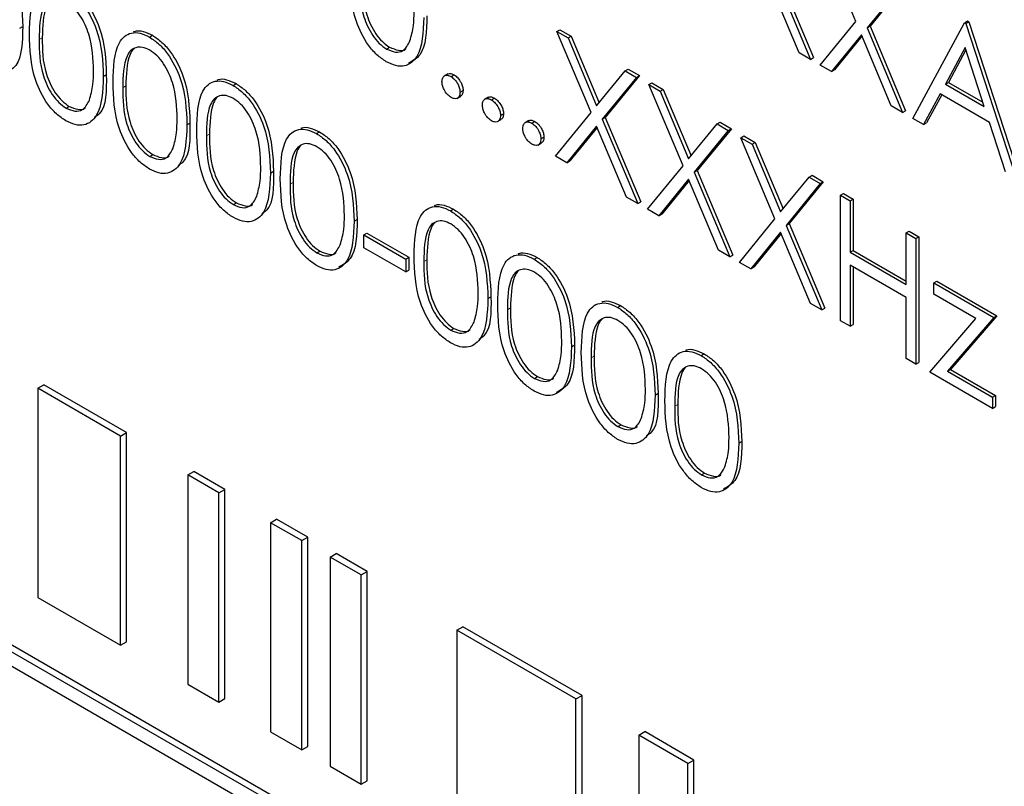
# Paper-space layout 'Blatt2' of a CAD drawing. Header units: millimetres. Extents: x 5 to 418, y 2 to 292.
# Tile 23 of 77: x 137.13 to 139.44, y 153.1 to 154.9. Entities that reach past the tile are written whole.
import ezdxf

# ---------------------------------------------------------------- set-up
doc = ezdxf.new("R2010")
doc.units = ezdxf.units.MM

psp = doc.layouts.new('Blatt2')

# ---------------------------------------------------------------- linework, layer by layer
at = {"color": 7, "linetype": 'Continuous', "lineweight": 25}
for p, q in [((139.092, 154.8935), (139.0121, 155.0836)), ((138.9029, 155.0026), (138.986, 154.8047)), ((138.91, 155.0067), (138.9931, 154.8088)), ((138.9596, 154.82), (138.8897, 154.9864)), ((139.1981, 154.9762), (139.1183, 154.8783)), ((139.2052, 154.9803), (139.1254, 154.8823)), ((137.1339, 154.8776), (137.141, 154.8817)), ((139.0088, 154.7915), (139.092, 154.8935)), ((139.1183, 154.8783), (139.1254, 154.8823)), ((139.1254, 154.8823), (139.2085, 154.6845)), ((139.2259, 154.6663), (139.3466, 154.8905)), ((139.3466, 154.8905), (139.3537, 154.8946)), ((139.3466, 154.8905), (139.3499, 154.8886)), ((139.3499, 154.8886), (139.357, 154.8927)), ((139.3499, 154.8886), (139.4674, 154.5268)), ((139.3537, 154.8946), (139.357, 154.8927)), ((139.357, 154.8927), (139.4744, 154.5309)), ((137.4377, 154.8569), (137.4448, 154.861)), ((138.392, 154.87), (138.3991, 154.8741)), ((138.392, 154.87), (138.4184, 154.8548)), ((138.4719, 154.6799), (138.392, 154.87)), ((138.3991, 154.8741), (138.4255, 154.8589)), ((138.4184, 154.8548), (138.4255, 154.8589)), ((138.4255, 154.8589), (138.4908, 154.7032)), ((139.1051, 154.8621), (139.0352, 154.7763)), ((139.1064, 154.8591), (139.0423, 154.7804)), ((139.175, 154.6956), (139.1051, 154.8621)), ((139.1183, 154.8783), (139.2014, 154.6804)), ((138.4184, 154.8548), (138.485, 154.6961)), ((137.9933, 154.8289), (138.0003, 154.8329)), ((138.986, 154.8047), (138.9596, 154.82)), ((139.348, 154.8324), (139.3019, 154.7467)), ((139.3498, 154.8268), (139.309, 154.7508)), ((139.3929, 154.6942), (139.348, 154.8324)), ((138.986, 154.8047), (138.9931, 154.8088)), ((139.0352, 154.7763), (139.0088, 154.7915)), ((137.3297, 154.7646), (137.3368, 154.7687)), ((138.137, 154.7706), (138.1281, 154.7655)), ((138.144, 154.7645), (138.1511, 154.7685)), ((138.485, 154.6961), (138.5517, 154.7778)), ((138.5851, 154.7667), (138.5053, 154.6687)), ((138.5517, 154.7778), (138.5588, 154.7819)), ((138.5517, 154.7778), (138.5781, 154.7626)), ((138.5588, 154.7819), (138.5851, 154.7667)), ((138.5781, 154.7626), (138.5851, 154.7667)), ((139.0352, 154.7763), (139.0423, 154.7804)), ((137.6335, 154.7438), (137.6406, 154.7479)), ((138.5781, 154.7626), (138.4982, 154.6646)), ((138.6074, 154.7457), (138.6145, 154.7497)), ((138.6074, 154.7457), (138.6338, 154.7304)), ((138.6873, 154.5555), (138.6074, 154.7457)), ((138.6145, 154.7497), (138.6409, 154.7345)), ((139.3019, 154.7467), (139.309, 154.7508)), ((139.3019, 154.7467), (139.3929, 154.6942)), ((139.309, 154.7508), (139.3896, 154.7043)), ((141.7959, 150.7143), (134.8473, 154.7256)), ((141.81, 150.7224), (134.8614, 154.7338)), ((138.1652, 154.7277), (138.1723, 154.7318)), ((138.6338, 154.7304), (138.6409, 154.7345)), ((138.6338, 154.7304), (138.7004, 154.5717)), ((138.6409, 154.7345), (138.7062, 154.5788)), ((139.2895, 154.7237), (139.2508, 154.6519)), ((139.2932, 154.7216), (139.2579, 154.6559)), ((139.4049, 154.6571), (139.2895, 154.7237)), ((138.158, 154.7134), (138.1668, 154.7185)), ((138.2316, 154.7159), (138.2228, 154.7108)), ((138.2386, 154.7098), (138.2457, 154.7139)), ((134.8473, 154.6929), (141.7959, 150.6816)), ((137.2426, 154.6906), (137.2497, 154.6947)), ((138.2599, 154.6731), (138.2669, 154.6772)), ((138.3888, 154.5779), (138.4719, 154.6799)), ((139.2014, 154.6804), (139.175, 154.6956)), ((139.2014, 154.6804), (139.2085, 154.6845)), ((137.5256, 154.6515), (137.5326, 154.6556)), ((138.2526, 154.6588), (138.2615, 154.6639)), ((138.3263, 154.6613), (138.3174, 154.6562)), ((138.3333, 154.6552), (138.3404, 154.6593)), ((138.4982, 154.6646), (138.5053, 154.6687)), ((138.4982, 154.6646), (138.5813, 154.4668)), ((138.5053, 154.6687), (138.5884, 154.4709)), ((138.7004, 154.5717), (138.7671, 154.6535)), ((138.7671, 154.6535), (138.7742, 154.6576)), ((138.7671, 154.6535), (138.7934, 154.6383)), ((138.7742, 154.6576), (138.8005, 154.6423)), ((139.2508, 154.6519), (139.2259, 154.6663)), ((139.2508, 154.6519), (139.2579, 154.6559)), ((139.4425, 154.5412), (139.4049, 154.6571)), ((137.8293, 154.6308), (137.8364, 154.6349)), ((138.485, 154.6485), (138.4151, 154.5627)), ((138.4863, 154.6455), (138.4222, 154.5668)), ((138.555, 154.482), (138.485, 154.6485)), ((138.7934, 154.6383), (138.7136, 154.5403)), ((138.8005, 154.6423), (138.7207, 154.5444)), ((138.7934, 154.6383), (138.8005, 154.6423)), ((138.3473, 154.6041), (138.3561, 154.6093)), ((138.3545, 154.6184), (138.3616, 154.6225)), ((138.8228, 154.6213), (138.8299, 154.6254)), ((138.8228, 154.6213), (138.8492, 154.6061)), ((138.9027, 154.4312), (138.8228, 154.6213)), ((138.8299, 154.6254), (138.8563, 154.6102)), ((138.8492, 154.6061), (138.8563, 154.6102)), ((138.8492, 154.6061), (138.9158, 154.4474)), ((138.8563, 154.6102), (138.9216, 154.4545)), ((137.4385, 154.5776), (137.4455, 154.5816)), ((138.4151, 154.5627), (138.3888, 154.5779)), ((138.4151, 154.5627), (138.4222, 154.5668)), ((137.7214, 154.5385), (137.7284, 154.5426)), ((138.6042, 154.4536), (138.6873, 154.5555)), ((138.7136, 154.5403), (138.7207, 154.5444)), ((138.7136, 154.5403), (138.7967, 154.3424)), ((138.7207, 154.5444), (138.8038, 154.3465)), ((138.7004, 154.5241), (138.6305, 154.4384)), ((138.7017, 154.5211), (138.6376, 154.4424)), ((138.7703, 154.3576), (138.7004, 154.5241)), ((138.9158, 154.4474), (138.9825, 154.5291)), ((139.0088, 154.5139), (138.929, 154.416)), ((139.0159, 154.518), (138.9361, 154.42)), ((138.9825, 154.5291), (138.9896, 154.5332)), ((138.9825, 154.5291), (139.0088, 154.5139)), ((138.9896, 154.5332), (139.0159, 154.518)), ((139.0088, 154.5139), (139.0159, 154.518)), ((139.0562, 154.4866), (139.0632, 154.4907)), ((139.0632, 154.4907), (139.0861, 154.4775)), ((137.6343, 154.4645), (137.6413, 154.4686)), ((138.5813, 154.4668), (138.555, 154.482)), ((138.5813, 154.4668), (138.5884, 154.4709)), ((139.0562, 154.4866), (139.079, 154.4734)), ((139.0562, 154.1926), (139.0562, 154.4866)), ((139.079, 154.4734), (139.0861, 154.4775)), ((139.079, 154.4734), (139.079, 154.3528)), ((139.0861, 154.4775), (139.0861, 154.3569)), ((138.1426, 154.4499), (138.1497, 154.454)), ((138.6305, 154.4384), (138.6042, 154.4536)), ((137.9172, 154.4255), (137.9243, 154.4295)), ((138.6305, 154.4384), (138.6376, 154.4424)), ((138.8196, 154.3292), (138.9027, 154.4312)), ((138.929, 154.416), (138.9361, 154.42)), ((138.9361, 154.42), (139.0192, 154.2222)), ((137.94, 154.3935), (137.9471, 154.3976)), ((137.9471, 154.3976), (138.045, 154.3411)), ((138.9158, 154.3998), (138.8459, 154.314)), ((138.9171, 154.3968), (138.853, 154.3181)), ((138.9857, 154.2333), (138.9158, 154.3998)), ((138.929, 154.416), (139.0121, 154.2181)), ((139.2096, 154.3981), (139.2166, 154.4021)), ((139.2096, 154.2775), (139.2096, 154.3981)), ((139.2096, 154.3981), (139.2324, 154.3849)), ((139.2166, 154.4021), (139.2395, 154.3889)), ((137.94, 154.3935), (138.0379, 154.337)), ((137.94, 154.3634), (137.94, 154.3935)), ((139.2324, 154.3849), (139.2395, 154.3889)), ((139.2324, 154.3849), (139.2324, 154.0909)), ((139.2395, 154.3889), (139.2395, 154.095)), ((137.8301, 154.3515), (137.8372, 154.3556)), ((138.0379, 154.3069), (137.94, 154.3634)), ((138.7967, 154.3424), (138.7703, 154.3576)), ((139.079, 154.3528), (139.0861, 154.3569)), ((139.079, 154.3528), (139.2096, 154.2775)), ((139.0861, 154.3569), (139.2096, 154.2856)), ((138.0379, 154.337), (138.045, 154.3411)), ((138.0379, 154.337), (138.0379, 154.3069)), ((138.045, 154.3411), (138.045, 154.3109)), ((138.3384, 154.3369), (138.3455, 154.341)), ((138.7967, 154.3424), (138.8038, 154.3465)), ((138.8459, 154.314), (138.8196, 154.3292)), ((138.0379, 154.3069), (138.045, 154.3109)), ((138.8459, 154.314), (138.853, 154.3181)), ((139.2096, 154.2473), (139.079, 154.3227)), ((139.079, 154.3227), (139.079, 154.1795)), ((139.0861, 154.3186), (139.0861, 154.1835)), ((139.2748, 154.2812), (139.2819, 154.2853)), ((139.2819, 154.2853), (139.4222, 154.2043)), ((139.2748, 154.2812), (139.4152, 154.2002)), ((139.2748, 154.2548), (139.2748, 154.2812)), ((138.2305, 154.2446), (138.2376, 154.2487)), ((139.2096, 154.1041), (139.2096, 154.2473)), ((139.3733, 154.198), (139.2748, 154.2548)), ((138.5342, 154.2239), (138.5413, 154.2279)), ((139.0121, 154.2181), (138.9857, 154.2333)), ((139.0121, 154.2181), (139.0192, 154.2222)), ((139.079, 154.1795), (139.0562, 154.1926)), ((139.265, 154.0721), (139.3733, 154.198)), ((139.4152, 154.2002), (139.3069, 154.0743)), ((139.4222, 154.2043), (139.314, 154.0783)), ((139.4152, 154.2002), (139.4222, 154.2043)), ((138.1434, 154.1706), (138.1505, 154.1747)), ((139.079, 154.1795), (139.0861, 154.1835)), ((138.4263, 154.1315), (138.4334, 154.1356)), ((138.7301, 154.1108), (138.7371, 154.1149)), ((139.2324, 154.0909), (139.2096, 154.1041)), ((139.2324, 154.0909), (139.2395, 154.095)), ((139.3069, 154.0743), (139.314, 154.0783)), ((139.3069, 154.0743), (139.4119, 154.0137)), ((139.314, 154.0783), (139.419, 154.0178)), ((138.3392, 154.0576), (138.3463, 154.0617)), ((139.4119, 153.9873), (139.265, 154.0721)), ((137.1762, 154.0344), (137.1903, 154.0426)), ((137.3701, 153.9225), (137.1762, 154.0344)), ((137.1762, 154.0344), (137.1762, 153.5445)), ((137.3842, 153.9306), (137.1903, 154.0426)), ((138.6221, 154.0185), (138.6292, 154.0226)), ((139.4119, 154.0137), (139.419, 154.0178)), ((139.4119, 154.0137), (139.4119, 153.9873)), ((139.419, 154.0178), (139.419, 153.9914)), ((139.4119, 153.9873), (139.419, 153.9914)), ((138.535, 153.9445), (138.5421, 153.9486)), ((137.3701, 153.9225), (137.3842, 153.9306)), ((137.3701, 153.4326), (137.3701, 153.9225)), ((137.3842, 153.4407), (137.3842, 153.9306)), ((138.8179, 153.9055), (138.825, 153.9095)), ((137.5276, 153.8315), (137.5418, 153.8397)), ((137.6003, 153.7895), (137.5276, 153.8315)), ((137.5276, 153.8315), (137.5276, 153.3416)), ((137.6145, 153.7977), (137.5418, 153.8397)), ((138.7308, 153.8315), (138.7379, 153.8356)), ((137.6003, 153.7895), (137.6145, 153.7977)), ((137.6145, 153.3078), (137.6145, 153.7977)), ((137.6003, 153.2996), (137.6003, 153.7895)), ((137.7215, 153.7196), (137.7357, 153.7277)), ((137.7943, 153.6776), (137.7215, 153.7196)), ((137.7215, 153.7196), (137.7215, 153.2297)), ((137.8084, 153.6858), (137.7357, 153.7277)), ((137.7943, 153.6776), (137.8084, 153.6858)), ((137.8084, 153.1958), (137.8084, 153.6858)), ((137.7943, 153.1877), (137.7943, 153.6776)), ((137.8609, 153.6391), (137.8751, 153.6473)), ((137.9336, 153.5971), (137.8609, 153.6391)), ((137.8609, 153.6391), (137.8609, 153.1492)), ((137.9478, 153.6053), (137.8751, 153.6473)), ((137.9336, 153.5971), (137.9478, 153.6053)), ((137.9336, 153.1072), (137.9336, 153.5971)), ((137.9478, 153.1154), (137.9478, 153.6053)), ((137.1762, 153.5445), (137.3701, 153.4326)), ((138.1579, 153.4677), (138.172, 153.4759)), ((138.4508, 153.3149), (138.172, 153.4759)), ((138.4366, 153.3068), (138.1579, 153.4677)), ((138.1579, 153.4677), (138.1579, 152.9778)), ((137.3701, 153.4326), (137.3842, 153.4407)), ((137.5276, 153.3416), (137.6003, 153.2996)), ((138.4366, 153.3068), (138.4508, 153.3149)), ((138.4508, 152.825), (138.4508, 153.3149)), ((137.6003, 153.2996), (137.6145, 153.3078)), ((138.4366, 152.8168), (138.4366, 153.3068)), ((137.7215, 153.2297), (137.7943, 153.1877)), ((138.5835, 153.222), (138.5976, 153.2302)), ((138.6986, 153.1555), (138.5835, 153.222)), ((138.5835, 153.222), (138.5835, 152.7321)), ((138.7128, 153.1637), (138.5976, 153.2302)), ((137.7943, 153.1877), (137.8084, 153.1958)), ((138.6986, 153.1555), (138.7128, 153.1637)), ((138.6986, 152.6656), (138.6986, 153.1555)), ((138.7128, 152.6737), (138.7128, 153.1637)), ((137.8609, 153.1492), (137.9336, 153.1072)), ((137.9336, 153.1072), (137.9478, 153.1154))]:
    psp.add_line(p, q, dxfattribs=at)
at = {"color": 7, "linetype": 'Continuous', "lineweight": 18}
for p, q in [((137.1796, 154.8514), (137.1867, 154.8554)), ((137.3754, 154.7383), (137.3825, 154.7424)), ((137.5712, 154.6253), (137.5783, 154.6294)), ((137.7671, 154.5122), (137.7741, 154.5163)), ((138.0804, 154.3314), (138.0874, 154.3354)), ((138.2762, 154.2183), (138.2832, 154.2224)), ((138.472, 154.1053), (138.4791, 154.1094)), ((138.6678, 153.9922), (138.6749, 153.9963))]:
    psp.add_line(p, q, dxfattribs=at)
at = {"color": 7, "linetype": 'Continuous', "lineweight": 25}
for points, knots in [([(137.0531, 155.0871), (137.0606, 155.082), (137.0756, 155.072), (137.1029, 155.0409), (137.1373, 154.972), (137.1395, 154.9178), (137.141, 154.8817)], [0, 0, 0, 0, 0.1256, 0.251197, 0.500581, 1, 1, 1, 1]), ([(137.9925, 154.7992), (137.9851, 154.8041), (137.9702, 154.8141), (137.9432, 154.8451), (137.9097, 154.9138), (137.9083, 154.9671), (137.9074, 155.0027)], [0, 0, 0, 0, 0.125551, 0.25109, 0.50025, 1, 1, 1, 1]), ([(137.1568, 154.8644), (137.1578, 154.899), (137.159, 154.9422), (137.1827, 154.9726), (137.1992, 154.9806), (137.2196, 154.9807), (137.2344, 154.9735), (137.2419, 154.9699)], [0, 0, 0, 0, 0.498702, 0.624177, 0.749467, 0.874745, 1, 1, 1, 1]), ([(137.2489, 154.974), (137.2564, 154.969), (137.2714, 154.959), (137.2987, 154.9278), (137.3331, 154.8589), (137.3353, 154.8048), (137.3368, 154.7687)], [0, 0, 0, 0, 0.1256, 0.251197, 0.500581, 1, 1, 1, 1]), ([(137.9302, 154.9896), (137.9304, 154.962), (137.9307, 154.9207), (137.9551, 154.8665), (137.9758, 154.8411), (137.9874, 154.8329), (137.9933, 154.8289)], [0, 0, 0, 0, 0.500291, 0.749086, 0.874606, 1, 1, 1, 1]), ([(137.9373, 154.9937), (137.9375, 154.9661), (137.9378, 154.9248), (137.9622, 154.8706), (137.9829, 154.8452), (137.9945, 154.837), (138.0003, 154.8329)], [0, 0, 0, 0, 0.500291, 0.749086, 0.874606, 1, 1, 1, 1]), ([(137.2419, 154.9699), (137.2494, 154.9649), (137.2644, 154.9549), (137.2917, 154.9238), (137.3261, 154.8549), (137.3283, 154.8007), (137.3297, 154.7646)], [0, 0, 0, 0, 0.1256, 0.251197, 0.500581, 1, 1, 1, 1]), ([(137.2426, 154.9393), (137.2368, 154.942), (137.2251, 154.9474), (137.2096, 154.946), (137.1973, 154.9387), (137.1805, 154.9126), (137.18, 154.8786), (137.1796, 154.8514)], [0, 0, 0, 0, 0.125139, 0.250418, 0.375519, 0.500847, 1, 1, 1, 1]), ([(137.2053, 154.942), (137.2052, 154.9419), (137.201, 154.9395), (137.1886, 154.915), (137.1875, 154.8819), (137.1867, 154.8554)], [0, 0, 0, 0, 0.004517, 0.204302, 1, 1, 1, 1]), ([(137.3069, 154.7779), (137.3059, 154.8057), (137.3045, 154.8474), (137.2807, 154.9016), (137.2601, 154.9271), (137.2485, 154.9353), (137.2426, 154.9393)], [0, 0, 0, 0, 0.500072, 0.749021, 0.874598, 1, 1, 1, 1]), ([(138.0874, 154.9069), (138.0867, 154.8711), (138.0856, 154.8189), (138.0543, 154.801), (138.0444, 154.7954)], [0, 0, 0, 0, 0.68684, 1, 1, 1, 1]), ([(138.0479, 154.8478), (138.0511, 154.8595), (138.0569, 154.8803), (138.0573, 154.9052), (138.0575, 154.9161)], [0, 0, 0, 0, 0.559599, 1, 1, 1, 1]), ([(137.141, 154.8817), (137.1403, 154.8458), (137.1392, 154.7936), (137.1078, 154.7758), (137.098, 154.7702)], [0, 0, 0, 0, 0.68684, 1, 1, 1, 1]), ([(138.0804, 154.9028), (138.0789, 154.8684), (138.0768, 154.8167), (138.0422, 154.788), (138.015, 154.7883), (138, 154.7955), (137.9925, 154.7992)], [0, 0, 0, 0, 0.499407, 0.748743, 0.874372, 1, 1, 1, 1]), ([(137.2419, 154.6609), (137.2344, 154.6659), (137.2196, 154.6759), (137.1926, 154.7069), (137.1591, 154.7755), (137.1577, 154.8289), (137.1568, 154.8644)], [0, 0, 0, 0, 0.125551, 0.25109, 0.50025, 1, 1, 1, 1]), ([(137.3526, 154.7514), (137.3536, 154.7859), (137.3548, 154.8291), (137.3785, 154.8596), (137.395, 154.8676), (137.4154, 154.8677), (137.4302, 154.8605), (137.4377, 154.8569)], [0, 0, 0, 0, 0.498702, 0.624177, 0.749467, 0.874745, 1, 1, 1, 1]), ([(137.4007, 154.8694), (137.4014, 154.8697), (137.4075, 154.8728), (137.4227, 154.8713), (137.4374, 154.8644), (137.4448, 154.861)], [0, 0, 0, 0, 0.057969, 0.529028, 1, 1, 1, 1]), ([(137.4448, 154.861), (137.4523, 154.856), (137.4672, 154.8459), (137.4946, 154.8148), (137.529, 154.7459), (137.5312, 154.6917), (137.5326, 154.6556)], [0, 0, 0, 0, 0.1256, 0.251197, 0.500581, 1, 1, 1, 1]), ([(137.1796, 154.8514), (137.1798, 154.8238), (137.1801, 154.7825), (137.2045, 154.7282), (137.2252, 154.7029), (137.2368, 154.6947), (137.2426, 154.6906)], [0, 0, 0, 0, 0.500291, 0.749086, 0.874606, 1, 1, 1, 1]), ([(137.1867, 154.8554), (137.1869, 154.8279), (137.1871, 154.7865), (137.2116, 154.7323), (137.2322, 154.7069), (137.2439, 154.6988), (137.2497, 154.6947)], [0, 0, 0, 0, 0.500291, 0.749086, 0.874606, 1, 1, 1, 1]), ([(137.4377, 154.8569), (137.4452, 154.8519), (137.4602, 154.8418), (137.4875, 154.8107), (137.5219, 154.7418), (137.5241, 154.6877), (137.5256, 154.6515)], [0, 0, 0, 0, 0.1256, 0.251197, 0.500581, 1, 1, 1, 1]), ([(137.9933, 154.8289), (138.0002, 154.8259), (138.0141, 154.8198), (138.0356, 154.8242), (138.0432, 154.8389), (138.0479, 154.8478)], [0, 0, 0, 0, 0.280257, 0.560781, 1, 1, 1, 1]), ([(137.4385, 154.8263), (137.4326, 154.829), (137.4209, 154.8344), (137.4055, 154.833), (137.3931, 154.8257), (137.3763, 154.7996), (137.3758, 154.7655), (137.3754, 154.7383)], [0, 0, 0, 0, 0.125139, 0.250418, 0.375519, 0.500847, 1, 1, 1, 1]), ([(137.4011, 154.829), (137.401, 154.8289), (137.3968, 154.8264), (137.3844, 154.8019), (137.3834, 154.7688), (137.3825, 154.7424)], [0, 0, 0, 0, 0.004517, 0.204302, 1, 1, 1, 1]), ([(137.5027, 154.6648), (137.5018, 154.6927), (137.5004, 154.7344), (137.4765, 154.7885), (137.4559, 154.8141), (137.4443, 154.8222), (137.4385, 154.8263)], [0, 0, 0, 0, 0.500072, 0.749021, 0.874598, 1, 1, 1, 1]), ([(138.0003, 154.8329), (138.0071, 154.8302), (138.0207, 154.8247), (138.0346, 154.8246), (138.0383, 154.8296), (138.0384, 154.8298)], [0, 0, 0, 0, 0.492383, 0.985234, 1, 1, 1, 1]), ([(137.2973, 154.7095), (137.3005, 154.7212), (137.3063, 154.7421), (137.3067, 154.7669), (137.3069, 154.7779)], [0, 0, 0, 0, 0.559599, 1, 1, 1, 1]), ([(137.3368, 154.7687), (137.3371, 154.7316), (137.3375, 154.6874), (137.313, 154.6714), (137.3091, 154.6688)], [0, 0, 0, 0, 0.83825, 1, 1, 1, 1]), ([(138.1228, 154.7522), (138.1232, 154.7556), (138.1239, 154.7624), (138.1297, 154.7671), (138.1366, 154.768), (138.1415, 154.7656), (138.144, 154.7645)], [0, 0, 0, 0, 0.279576, 0.559284, 0.779552, 1, 1, 1, 1]), ([(138.1363, 154.7697), (138.1367, 154.7701), (138.1385, 154.7719), (138.1438, 154.7719), (138.1486, 154.7696), (138.1511, 154.7685)], [0, 0, 0, 0, 0.116538, 0.55809, 1, 1, 1, 1]), ([(138.1511, 154.7685), (138.1542, 154.7663), (138.1605, 154.7619), (138.1673, 154.7512), (138.1717, 154.7407), (138.1721, 154.7348), (138.1723, 154.7318)], [0, 0, 0, 0, 0.279602, 0.559212, 0.779475, 1, 1, 1, 1]), ([(137.3297, 154.7646), (137.3283, 154.7301), (137.3262, 154.6785), (137.2916, 154.6497), (137.2643, 154.65), (137.2494, 154.6573), (137.2419, 154.6609)], [0, 0, 0, 0, 0.499407, 0.748743, 0.874372, 1, 1, 1, 1]), ([(137.4377, 154.5479), (137.4303, 154.5528), (137.4154, 154.5628), (137.3884, 154.5938), (137.3549, 154.6625), (137.3535, 154.7158), (137.3526, 154.7514)], [0, 0, 0, 0, 0.125551, 0.25109, 0.50025, 1, 1, 1, 1]), ([(137.5484, 154.6383), (137.5494, 154.6729), (137.5506, 154.7161), (137.5743, 154.7466), (137.5909, 154.7546), (137.6112, 154.7546), (137.6261, 154.7474), (137.6335, 154.7438)], [0, 0, 0, 0, 0.498702, 0.6241765, 0.7494675, 0.8747453, 1, 1, 1, 1]), ([(137.5966, 154.7563), (137.5972, 154.7567), (137.6033, 154.7598), (137.6185, 154.7583), (137.6332, 154.7514), (137.6406, 154.7479)], [0, 0, 0, 0, 0.057969, 0.529028, 1, 1, 1, 1]), ([(137.6335, 154.7438), (137.641, 154.7388), (137.656, 154.7288), (137.6833, 154.6977), (137.7177, 154.6288), (137.7199, 154.5746), (137.7214, 154.5385)], [0, 0, 0, 0, 0.1256, 0.251197, 0.500581, 1, 1, 1, 1]), ([(137.6406, 154.7479), (137.6481, 154.7429), (137.6631, 154.7329), (137.6904, 154.7018), (137.7248, 154.6329), (137.727, 154.5787), (137.7284, 154.5426)], [0, 0, 0, 0, 0.1256, 0.251197, 0.500581, 1, 1, 1, 1]), ([(138.144, 154.7155), (138.1409, 154.7177), (138.1346, 154.7222), (138.1277, 154.7328), (138.1235, 154.7433), (138.123, 154.7492), (138.1228, 154.7522)], [0, 0, 0, 0, 0.2795812, 0.5591432, 0.7795754, 1, 1, 1, 1]), ([(138.144, 154.7645), (138.1471, 154.7622), (138.1534, 154.7578), (138.1603, 154.7471), (138.1646, 154.7366), (138.165, 154.7307), (138.1652, 154.7277)], [0, 0, 0, 0, 0.279602, 0.559212, 0.779475, 1, 1, 1, 1]), ([(137.3754, 154.7383), (137.3756, 154.7107), (137.3759, 154.6694), (137.4003, 154.6152), (137.421, 154.5898), (137.4326, 154.5816), (137.4385, 154.5776)], [0, 0, 0, 0, 0.500291, 0.749086, 0.874606, 1, 1, 1, 1]), ([(137.3825, 154.7424), (137.3827, 154.7148), (137.383, 154.6735), (137.4074, 154.6193), (137.4281, 154.5939), (137.4397, 154.5857), (137.4455, 154.5816)], [0, 0, 0, 0, 0.500291, 0.749086, 0.874606, 1, 1, 1, 1]), ([(137.6343, 154.7133), (137.6284, 154.716), (137.6168, 154.7213), (137.6013, 154.7199), (137.5889, 154.7126), (137.5721, 154.6865), (137.5716, 154.6525), (137.5712, 154.6253)], [0, 0, 0, 0, 0.125139, 0.250418, 0.375519, 0.500847, 1, 1, 1, 1]), ([(138.1652, 154.7277), (138.1648, 154.7243), (138.1641, 154.7175), (138.1583, 154.7129), (138.1514, 154.712), (138.1465, 154.7143), (138.144, 154.7155)], [0, 0, 0, 0, 0.2794691, 0.5593578, 0.7796739, 1, 1, 1, 1]), ([(138.1723, 154.7318), (138.172, 154.7283), (138.1714, 154.722), (138.1675, 154.7195), (138.1657, 154.7184)], [0, 0, 0, 0, 0.554441, 1, 1, 1, 1]), ([(137.2426, 154.6906), (137.2496, 154.6876), (137.2635, 154.6816), (137.285, 154.686), (137.2926, 154.7006), (137.2973, 154.7095)], [0, 0, 0, 0, 0.280257, 0.560781, 1, 1, 1, 1]), ([(137.5969, 154.7159), (137.5968, 154.7159), (137.5927, 154.7134), (137.5803, 154.6889), (137.5792, 154.6558), (137.5783, 154.6294)], [0, 0, 0, 0, 0.004517, 0.204302, 1, 1, 1, 1]), ([(137.6985, 154.5518), (137.6976, 154.5796), (137.6962, 154.6213), (137.6723, 154.6755), (137.6517, 154.701), (137.6401, 154.7092), (137.6343, 154.7133)], [0, 0, 0, 0, 0.500072, 0.749021, 0.874598, 1, 1, 1, 1]), ([(138.2174, 154.6976), (138.2178, 154.701), (138.2185, 154.7078), (138.2243, 154.7124), (138.2313, 154.7133), (138.2362, 154.711), (138.2386, 154.7098)], [0, 0, 0, 0, 0.2795762, 0.5592837, 0.7795524, 1, 1, 1, 1]), ([(138.2386, 154.6608), (138.2355, 154.6631), (138.2293, 154.6676), (138.2224, 154.6782), (138.2181, 154.6887), (138.2177, 154.6946), (138.2174, 154.6976)], [0, 0, 0, 0, 0.2795812, 0.5591432, 0.7795754, 1, 1, 1, 1]), ([(138.231, 154.7151), (138.2314, 154.7154), (138.2332, 154.7173), (138.2385, 154.7172), (138.2433, 154.715), (138.2457, 154.7139)], [0, 0, 0, 0, 0.116538, 0.55809, 1, 1, 1, 1]), ([(138.2386, 154.7098), (138.2418, 154.7076), (138.2481, 154.7032), (138.2549, 154.6924), (138.2593, 154.682), (138.2597, 154.676), (138.2599, 154.6731)], [0, 0, 0, 0, 0.279602, 0.559212, 0.779475, 1, 1, 1, 1]), ([(138.2457, 154.7139), (138.2488, 154.7117), (138.2551, 154.7072), (138.262, 154.6965), (138.2663, 154.686), (138.2667, 154.6801), (138.2669, 154.6772)], [0, 0, 0, 0, 0.279602, 0.559212, 0.779475, 1, 1, 1, 1]), ([(137.2497, 154.6947), (137.2565, 154.6919), (137.2701, 154.6864), (137.284, 154.6864), (137.2877, 154.6914), (137.2878, 154.6915)], [0, 0, 0, 0, 0.492383, 0.985234, 1, 1, 1, 1]), ([(138.2669, 154.6772), (138.2666, 154.6737), (138.2661, 154.6674), (138.2621, 154.6648), (138.2604, 154.6637)], [0, 0, 0, 0, 0.554441, 1, 1, 1, 1]), ([(137.5256, 154.6515), (137.5241, 154.6171), (137.522, 154.5654), (137.4874, 154.5367), (137.4601, 154.537), (137.4452, 154.5442), (137.4377, 154.5479)], [0, 0, 0, 0, 0.499407, 0.748743, 0.874372, 1, 1, 1, 1]), ([(137.4931, 154.5965), (137.4963, 154.6082), (137.5021, 154.629), (137.5025, 154.6539), (137.5027, 154.6648)], [0, 0, 0, 0, 0.559599, 1, 1, 1, 1]), ([(137.5326, 154.6556), (137.5329, 154.6186), (137.5333, 154.5744), (137.5089, 154.5583), (137.5049, 154.5558)], [0, 0, 0, 0, 0.83825, 1, 1, 1, 1]), ([(138.2599, 154.6731), (138.2595, 154.6697), (138.2587, 154.6629), (138.2529, 154.6583), (138.246, 154.6573), (138.2411, 154.6597), (138.2386, 154.6608)], [0, 0, 0, 0, 0.279469, 0.559358, 0.779674, 1, 1, 1, 1]), ([(138.3121, 154.6429), (138.3124, 154.6463), (138.3132, 154.6531), (138.3189, 154.6578), (138.3259, 154.6587), (138.3308, 154.6564), (138.3333, 154.6552)], [0, 0, 0, 0, 0.2795762, 0.5592837, 0.7795524, 1, 1, 1, 1]), ([(138.3256, 154.6604), (138.326, 154.6608), (138.3278, 154.6626), (138.3331, 154.6626), (138.3379, 154.6604), (138.3404, 154.6593)], [0, 0, 0, 0, 0.116538, 0.55809, 1, 1, 1, 1]), ([(138.3333, 154.6552), (138.3364, 154.653), (138.3427, 154.6485), (138.3496, 154.6378), (138.3539, 154.6273), (138.3543, 154.6214), (138.3545, 154.6184)], [0, 0, 0, 0, 0.279602, 0.559212, 0.779475, 1, 1, 1, 1]), ([(138.3404, 154.6593), (138.3435, 154.657), (138.3498, 154.6526), (138.3566, 154.6419), (138.361, 154.6314), (138.3614, 154.6255), (138.3616, 154.6225)], [0, 0, 0, 0, 0.279602, 0.559212, 0.779475, 1, 1, 1, 1]), ([(137.6335, 154.4348), (137.6261, 154.4398), (137.6112, 154.4498), (137.5842, 154.4808), (137.5507, 154.5495), (137.5493, 154.6028), (137.5484, 154.6383)], [0, 0, 0, 0, 0.125551, 0.25109, 0.50025, 1, 1, 1, 1]), ([(137.5783, 154.6294), (137.5785, 154.6018), (137.5788, 154.5605), (137.6032, 154.5062), (137.6239, 154.4809), (137.6355, 154.4727), (137.6413, 154.4686)], [0, 0, 0, 0, 0.500291, 0.749086, 0.874606, 1, 1, 1, 1]), ([(137.7442, 154.5253), (137.7452, 154.5598), (137.7464, 154.6031), (137.7701, 154.6335), (137.7867, 154.6415), (137.807, 154.6416), (137.8219, 154.6344), (137.8293, 154.6308)], [0, 0, 0, 0, 0.498702, 0.624177, 0.749467, 0.874745, 1, 1, 1, 1]), ([(137.7924, 154.6433), (137.793, 154.6436), (137.7991, 154.6467), (137.8143, 154.6452), (137.829, 154.6383), (137.8364, 154.6349)], [0, 0, 0, 0, 0.057969, 0.529028, 1, 1, 1, 1]), ([(137.8293, 154.6308), (137.8368, 154.6258), (137.8518, 154.6158), (137.8791, 154.5846), (137.9135, 154.5157), (137.9157, 154.4616), (137.9172, 154.4255)], [0, 0, 0, 0, 0.1256, 0.251197, 0.500581, 1, 1, 1, 1]), ([(137.8364, 154.6349), (137.8439, 154.6299), (137.8589, 154.6198), (137.8862, 154.5887), (137.9206, 154.5198), (137.9228, 154.4657), (137.9243, 154.4295)], [0, 0, 0, 0, 0.1256, 0.251197, 0.500581, 1, 1, 1, 1]), ([(138.3333, 154.6062), (138.3302, 154.6084), (138.3239, 154.6129), (138.317, 154.6236), (138.3128, 154.634), (138.3123, 154.64), (138.3121, 154.6429)], [0, 0, 0, 0, 0.2795812, 0.5591432, 0.7795754, 1, 1, 1, 1]), ([(137.5712, 154.6253), (137.5714, 154.5977), (137.5717, 154.5564), (137.5962, 154.5021), (137.6168, 154.4768), (137.6284, 154.4686), (137.6343, 154.4645)], [0, 0, 0, 0, 0.500291, 0.749086, 0.874606, 1, 1, 1, 1]), ([(137.8301, 154.6002), (137.8242, 154.6029), (137.8126, 154.6083), (137.7971, 154.6069), (137.7847, 154.5996), (137.7679, 154.5735), (137.7674, 154.5395), (137.7671, 154.5122)], [0, 0, 0, 0, 0.125139, 0.250418, 0.375519, 0.500847, 1, 1, 1, 1]), ([(138.3545, 154.6184), (138.3541, 154.615), (138.3534, 154.6082), (138.3476, 154.6036), (138.3407, 154.6027), (138.3357, 154.605), (138.3333, 154.6062)], [0, 0, 0, 0, 0.2794691, 0.5593578, 0.7796739, 1, 1, 1, 1]), ([(138.3616, 154.6225), (138.3613, 154.619), (138.3607, 154.6127), (138.3568, 154.6102), (138.355, 154.6091)], [0, 0, 0, 0, 0.554441, 1, 1, 1, 1]), ([(137.4385, 154.5776), (137.4454, 154.5746), (137.4593, 154.5685), (137.4808, 154.5729), (137.4884, 154.5876), (137.4931, 154.5965)], [0, 0, 0, 0, 0.280257, 0.560781, 1, 1, 1, 1]), ([(137.4455, 154.5816), (137.4523, 154.5789), (137.4659, 154.5734), (137.4798, 154.5733), (137.4835, 154.5783), (137.4836, 154.5785)], [0, 0, 0, 0, 0.492383, 0.985234, 1, 1, 1, 1]), ([(137.7927, 154.6029), (137.7927, 154.6028), (137.7885, 154.6004), (137.7761, 154.5758), (137.775, 154.5428), (137.7741, 154.5163)], [0, 0, 0, 0, 0.004517, 0.204302, 1, 1, 1, 1]), ([(137.8943, 154.4388), (137.8934, 154.4666), (137.892, 154.5083), (137.8682, 154.5625), (137.8476, 154.588), (137.8359, 154.5961), (137.8301, 154.6002)], [0, 0, 0, 0, 0.500072, 0.749021, 0.874598, 1, 1, 1, 1]), ([(137.7214, 154.5385), (137.7199, 154.504), (137.7178, 154.4524), (137.6832, 154.4236), (137.656, 154.424), (137.641, 154.4312), (137.6335, 154.4348)], [0, 0, 0, 0, 0.499407, 0.748743, 0.874372, 1, 1, 1, 1]), ([(137.6889, 154.4835), (137.6921, 154.4951), (137.6979, 154.516), (137.6983, 154.5409), (137.6985, 154.5518)], [0, 0, 0, 0, 0.559599, 1, 1, 1, 1]), ([(137.7284, 154.5426), (137.7287, 154.5055), (137.7291, 154.4613), (137.7047, 154.4453), (137.7007, 154.4427)], [0, 0, 0, 0, 0.83825, 1, 1, 1, 1]), ([(137.8293, 154.3218), (137.8219, 154.3268), (137.807, 154.3367), (137.78, 154.3677), (137.7466, 154.4364), (137.7452, 154.4897), (137.7442, 154.5253)], [0, 0, 0, 0, 0.125551, 0.25109, 0.50025, 1, 1, 1, 1]), ([(137.7671, 154.5122), (137.7672, 154.4846), (137.7675, 154.4433), (137.792, 154.3891), (137.8126, 154.3637), (137.8243, 154.3556), (137.8301, 154.3515)], [0, 0, 0, 0, 0.500291, 0.749086, 0.874606, 1, 1, 1, 1]), ([(137.7741, 154.5163), (137.7743, 154.4887), (137.7746, 154.4474), (137.799, 154.3932), (137.8197, 154.3678), (137.8313, 154.3596), (137.8372, 154.3556)], [0, 0, 0, 0, 0.500291, 0.749086, 0.874606, 1, 1, 1, 1]), ([(137.6343, 154.4645), (137.6412, 154.4615), (137.6551, 154.4555), (137.6766, 154.4599), (137.6842, 154.4745), (137.6889, 154.4835)], [0, 0, 0, 0, 0.280257, 0.560781, 1, 1, 1, 1]), ([(137.6413, 154.4686), (137.6481, 154.4658), (137.6617, 154.4603), (137.6756, 154.4603), (137.6793, 154.4653), (137.6794, 154.4654)], [0, 0, 0, 0, 0.492383, 0.985234, 1, 1, 1, 1]), ([(138.0575, 154.3444), (138.0585, 154.379), (138.0597, 154.4222), (138.0835, 154.4526), (138.1, 154.4606), (138.1203, 154.4607), (138.1352, 154.4535), (138.1426, 154.4499)], [0, 0, 0, 0, 0.498702, 0.624177, 0.749467, 0.874745, 1, 1, 1, 1]), ([(138.1057, 154.4624), (138.1063, 154.4628), (138.1124, 154.4659), (138.1276, 154.4644), (138.1423, 154.4575), (138.1497, 154.454)], [0, 0, 0, 0, 0.057969, 0.529028, 1, 1, 1, 1]), ([(138.1426, 154.4499), (138.1501, 154.4449), (138.1651, 154.4349), (138.1924, 154.4038), (138.2268, 154.3349), (138.229, 154.2807), (138.2305, 154.2446)], [0, 0, 0, 0, 0.1256, 0.251197, 0.500581, 1, 1, 1, 1]), ([(138.1497, 154.454), (138.1572, 154.449), (138.1722, 154.439), (138.1995, 154.4079), (138.2339, 154.339), (138.2361, 154.2848), (138.2376, 154.2487)], [0, 0, 0, 0, 0.1256, 0.251197, 0.500581, 1, 1, 1, 1]), ([(137.9172, 154.4255), (137.9158, 154.391), (137.9136, 154.3393), (137.879, 154.3106), (137.8518, 154.3109), (137.8368, 154.3182), (137.8293, 154.3218)], [0, 0, 0, 0, 0.499407, 0.748743, 0.874372, 1, 1, 1, 1]), ([(137.9243, 154.4295), (137.9235, 154.3937), (137.9224, 154.3415), (137.8911, 154.3236), (137.8813, 154.3181)], [0, 0, 0, 0, 0.68684, 1, 1, 1, 1]), ([(137.8847, 154.3704), (137.8879, 154.3821), (137.8937, 154.403), (137.8942, 154.4278), (137.8943, 154.4388)], [0, 0, 0, 0, 0.559599, 1, 1, 1, 1]), ([(138.1434, 154.4193), (138.1376, 154.422), (138.1259, 154.4274), (138.1104, 154.426), (138.098, 154.4187), (138.0812, 154.3926), (138.0807, 154.3586), (138.0804, 154.3314)], [0, 0, 0, 0, 0.125139, 0.250418, 0.375519, 0.500847, 1, 1, 1, 1]), ([(138.106, 154.422), (138.106, 154.422), (138.1018, 154.4195), (138.0894, 154.395), (138.0883, 154.3619), (138.0874, 154.3354)], [0, 0, 0, 0, 0.004517, 0.204302, 1, 1, 1, 1]), ([(138.2076, 154.2579), (138.2067, 154.2857), (138.2053, 154.3274), (138.1815, 154.3816), (138.1609, 154.4071), (138.1492, 154.4153), (138.1434, 154.4193)], [0, 0, 0, 0, 0.500072, 0.749021, 0.874598, 1, 1, 1, 1]), ([(137.8301, 154.3515), (137.837, 154.3485), (137.8509, 154.3425), (137.8724, 154.3468), (137.88, 154.3615), (137.8847, 154.3704)], [0, 0, 0, 0, 0.280257, 0.560781, 1, 1, 1, 1]), ([(137.8372, 154.3556), (137.8439, 154.3528), (137.8575, 154.3473), (137.8715, 154.3473), (137.8751, 154.3523), (137.8752, 154.3524)], [0, 0, 0, 0, 0.492383, 0.985234, 1, 1, 1, 1]), ([(138.3015, 154.3494), (138.3021, 154.3497), (138.3082, 154.3528), (138.3234, 154.3513), (138.3381, 154.3444), (138.3455, 154.341)], [0, 0, 0, 0, 0.057969, 0.529028, 1, 1, 1, 1]), ([(138.1426, 154.1409), (138.1352, 154.1459), (138.1203, 154.1559), (138.0933, 154.1869), (138.0599, 154.2556), (138.0585, 154.3089), (138.0575, 154.3444)], [0, 0, 0, 0, 0.125551, 0.25109, 0.50025, 1, 1, 1, 1]), ([(138.0804, 154.3314), (138.0805, 154.3038), (138.0808, 154.2625), (138.1053, 154.2082), (138.1259, 154.1829), (138.1376, 154.1747), (138.1434, 154.1706)], [0, 0, 0, 0, 0.500291, 0.749086, 0.874606, 1, 1, 1, 1]), ([(138.0874, 154.3354), (138.0876, 154.3079), (138.0879, 154.2666), (138.1123, 154.2123), (138.133, 154.187), (138.1446, 154.1788), (138.1505, 154.1747)], [0, 0, 0, 0, 0.500291, 0.749086, 0.874606, 1, 1, 1, 1]), ([(138.2533, 154.2314), (138.2543, 154.2659), (138.2555, 154.3091), (138.2793, 154.3396), (138.2958, 154.3476), (138.3161, 154.3477), (138.331, 154.3405), (138.3384, 154.3369)], [0, 0, 0, 0, 0.498702, 0.624177, 0.749467, 0.874745, 1, 1, 1, 1]), ([(138.3384, 154.3369), (138.3459, 154.3319), (138.3609, 154.3218), (138.3882, 154.2907), (138.4226, 154.2218), (138.4248, 154.1677), (138.4263, 154.1315)], [0, 0, 0, 0, 0.1256, 0.251197, 0.500581, 1, 1, 1, 1]), ([(138.3455, 154.341), (138.353, 154.336), (138.368, 154.3259), (138.3953, 154.2948), (138.4297, 154.2259), (138.4319, 154.1717), (138.4334, 154.1356)], [0, 0, 0, 0, 0.1256, 0.251197, 0.500581, 1, 1, 1, 1]), ([(138.3392, 154.3063), (138.3334, 154.309), (138.3217, 154.3144), (138.3062, 154.313), (138.2939, 154.3057), (138.277, 154.2796), (138.2765, 154.2455), (138.2762, 154.2183)], [0, 0, 0, 0, 0.125139, 0.250418, 0.375519, 0.500847, 1, 1, 1, 1]), ([(138.3019, 154.309), (138.3018, 154.3089), (138.2976, 154.3064), (138.2852, 154.2819), (138.2841, 154.2488), (138.2832, 154.2224)], [0, 0, 0, 0, 0.004517, 0.204302, 1, 1, 1, 1]), ([(138.4035, 154.1448), (138.4025, 154.1727), (138.4011, 154.2144), (138.3773, 154.2685), (138.3567, 154.2941), (138.345, 154.3022), (138.3392, 154.3063)], [0, 0, 0, 0, 0.500072, 0.749021, 0.874598, 1, 1, 1, 1]), ([(138.2305, 154.2446), (138.2291, 154.2101), (138.2269, 154.1585), (138.1923, 154.1297), (138.1651, 154.13), (138.1501, 154.1373), (138.1426, 154.1409)], [0, 0, 0, 0, 0.499407, 0.748743, 0.874372, 1, 1, 1, 1]), ([(138.198, 154.1896), (138.2012, 154.2012), (138.207, 154.2221), (138.2075, 154.2469), (138.2076, 154.2579)], [0, 0, 0, 0, 0.559599, 1, 1, 1, 1]), ([(138.2376, 154.2487), (138.2379, 154.2116), (138.2382, 154.1674), (138.2138, 154.1514), (138.2098, 154.1488)], [0, 0, 0, 0, 0.8382498, 1, 1, 1, 1]), ([(138.4973, 154.2364), (138.498, 154.2367), (138.504, 154.2398), (138.5192, 154.2383), (138.534, 154.2314), (138.5413, 154.2279)], [0, 0, 0, 0, 0.0579693, 0.5290281, 1, 1, 1, 1]), ([(138.3384, 154.0279), (138.331, 154.0329), (138.3161, 154.0428), (138.2891, 154.0738), (138.2557, 154.1425), (138.2543, 154.1958), (138.2533, 154.2314)], [0, 0, 0, 0, 0.125551, 0.25109, 0.50025, 1, 1, 1, 1]), ([(138.2762, 154.2183), (138.2764, 154.1907), (138.2766, 154.1494), (138.3011, 154.0952), (138.3217, 154.0698), (138.3334, 154.0617), (138.3392, 154.0576)], [0, 0, 0, 0, 0.500291, 0.749086, 0.874606, 1, 1, 1, 1]), ([(138.2832, 154.2224), (138.2834, 154.1948), (138.2837, 154.1535), (138.3082, 154.0993), (138.3288, 154.0739), (138.3404, 154.0657), (138.3463, 154.0617)], [0, 0, 0, 0, 0.500291, 0.749086, 0.874606, 1, 1, 1, 1]), ([(138.4491, 154.1184), (138.4501, 154.1529), (138.4514, 154.1961), (138.4751, 154.2266), (138.4916, 154.2346), (138.5119, 154.2346), (138.5268, 154.2275), (138.5342, 154.2239)], [0, 0, 0, 0, 0.498702, 0.6241765, 0.7494675, 0.8747453, 1, 1, 1, 1]), ([(138.5342, 154.2239), (138.5417, 154.2188), (138.5567, 154.2088), (138.584, 154.1777), (138.6184, 154.1088), (138.6206, 154.0546), (138.6221, 154.0185)], [0, 0, 0, 0, 0.1256, 0.251197, 0.500581, 1, 1, 1, 1]), ([(138.5413, 154.2279), (138.5488, 154.2229), (138.5638, 154.2129), (138.5911, 154.1818), (138.6255, 154.1129), (138.6277, 154.0587), (138.6292, 154.0226)], [0, 0, 0, 0, 0.1256, 0.251197, 0.500581, 1, 1, 1, 1]), ([(138.1434, 154.1706), (138.1503, 154.1676), (138.1642, 154.1616), (138.1857, 154.166), (138.1934, 154.1806), (138.198, 154.1896)], [0, 0, 0, 0, 0.280257, 0.560781, 1, 1, 1, 1]), ([(138.535, 154.1933), (138.5292, 154.196), (138.5175, 154.2014), (138.502, 154.2), (138.4897, 154.1926), (138.4728, 154.1666), (138.4724, 154.1325), (138.472, 154.1053)], [0, 0, 0, 0, 0.125139, 0.250418, 0.375519, 0.500847, 1, 1, 1, 1]), ([(138.4977, 154.1959), (138.4976, 154.1959), (138.4934, 154.1934), (138.481, 154.1689), (138.4799, 154.1358), (138.4791, 154.1094)], [0, 0, 0, 0, 0.004517, 0.204302, 1, 1, 1, 1]), ([(138.5993, 154.0318), (138.5983, 154.0596), (138.5969, 154.1013), (138.5731, 154.1555), (138.5525, 154.181), (138.5408, 154.1892), (138.535, 154.1933)], [0, 0, 0, 0, 0.500072, 0.749021, 0.874598, 1, 1, 1, 1]), ([(138.1505, 154.1747), (138.1572, 154.1719), (138.1708, 154.1664), (138.1848, 154.1664), (138.1884, 154.1714), (138.1885, 154.1715)], [0, 0, 0, 0, 0.492383, 0.985234, 1, 1, 1, 1]), ([(138.3938, 154.0765), (138.3971, 154.0882), (138.4029, 154.1091), (138.4033, 154.1339), (138.4035, 154.1448)], [0, 0, 0, 0, 0.5595988, 1, 1, 1, 1]), ([(138.4263, 154.1315), (138.4249, 154.0971), (138.4227, 154.0454), (138.3881, 154.0167), (138.3609, 154.017), (138.3459, 154.0242), (138.3384, 154.0279)], [0, 0, 0, 0, 0.499407, 0.748743, 0.874372, 1, 1, 1, 1]), ([(138.4334, 154.1356), (138.4326, 154.0998), (138.4316, 154.0476), (138.4002, 154.0297), (138.3904, 154.0242)], [0, 0, 0, 0, 0.68684, 1, 1, 1, 1]), ([(138.645, 154.0053), (138.6459, 154.0398), (138.6472, 154.0831), (138.6709, 154.1135), (138.6874, 154.1215), (138.7077, 154.1216), (138.7226, 154.1144), (138.7301, 154.1108)], [0, 0, 0, 0, 0.498702, 0.624177, 0.749467, 0.874745, 1, 1, 1, 1]), ([(138.6931, 154.1233), (138.6938, 154.1237), (138.6998, 154.1268), (138.715, 154.1252), (138.7298, 154.1183), (138.7371, 154.1149)], [0, 0, 0, 0, 0.057969, 0.529028, 1, 1, 1, 1]), ([(138.5342, 153.9148), (138.5268, 153.9198), (138.512, 153.9298), (138.4849, 153.9608), (138.4515, 154.0295), (138.4501, 154.0828), (138.4491, 154.1184)], [0, 0, 0, 0, 0.125551, 0.25109, 0.50025, 1, 1, 1, 1]), ([(138.472, 154.1053), (138.4722, 154.0777), (138.4725, 154.0364), (138.4969, 153.9822), (138.5175, 153.9568), (138.5292, 153.9486), (138.535, 153.9445)], [0, 0, 0, 0, 0.500291, 0.749086, 0.874606, 1, 1, 1, 1]), ([(138.4791, 154.1094), (138.4792, 154.0818), (138.4795, 154.0405), (138.504, 153.9862), (138.5246, 153.9609), (138.5363, 153.9527), (138.5421, 153.9486)], [0, 0, 0, 0, 0.500291, 0.749086, 0.874606, 1, 1, 1, 1]), ([(138.7301, 154.1108), (138.7376, 154.1058), (138.7525, 154.0958), (138.7799, 154.0647), (138.8143, 153.9957), (138.8165, 153.9416), (138.8179, 153.9055)], [0, 0, 0, 0, 0.1256, 0.251197, 0.500581, 1, 1, 1, 1]), ([(138.7371, 154.1149), (138.7446, 154.1099), (138.7596, 154.0998), (138.7869, 154.0687), (138.8213, 153.9998), (138.8235, 153.9457), (138.825, 153.9095)], [0, 0, 0, 0, 0.1256, 0.251197, 0.500581, 1, 1, 1, 1]), ([(138.3392, 154.0576), (138.3462, 154.0546), (138.3601, 154.0486), (138.3816, 154.0529), (138.3892, 154.0676), (138.3938, 154.0765)], [0, 0, 0, 0, 0.280257, 0.560781, 1, 1, 1, 1]), ([(138.7308, 154.0802), (138.725, 154.0829), (138.7133, 154.0883), (138.6978, 154.0869), (138.6855, 154.0796), (138.6686, 154.0535), (138.6682, 154.0195), (138.6678, 153.9922)], [0, 0, 0, 0, 0.125139, 0.250418, 0.375519, 0.500847, 1, 1, 1, 1]), ([(138.6935, 154.0829), (138.6934, 154.0828), (138.6892, 154.0804), (138.6768, 154.0558), (138.6757, 154.0228), (138.6749, 153.9963)], [0, 0, 0, 0, 0.004517, 0.204302, 1, 1, 1, 1]), ([(138.7951, 153.9188), (138.7941, 153.9466), (138.7927, 153.9883), (138.7689, 154.0425), (138.7483, 154.068), (138.7367, 154.0762), (138.7308, 154.0802)], [0, 0, 0, 0, 0.500072, 0.749021, 0.874598, 1, 1, 1, 1]), ([(138.3463, 154.0617), (138.3531, 154.0589), (138.3666, 154.0534), (138.3806, 154.0534), (138.3842, 154.0583), (138.3843, 154.0585)], [0, 0, 0, 0, 0.492383, 0.985234, 1, 1, 1, 1]), ([(138.5896, 153.9635), (138.5929, 153.9751), (138.5987, 153.996), (138.5991, 154.0209), (138.5993, 154.0318)], [0, 0, 0, 0, 0.559599, 1, 1, 1, 1]), ([(138.6221, 154.0185), (138.6207, 153.984), (138.6186, 153.9324), (138.5839, 153.9036), (138.5567, 153.904), (138.5417, 153.9112), (138.5342, 153.9148)], [0, 0, 0, 0, 0.499407, 0.748743, 0.874372, 1, 1, 1, 1]), ([(138.6292, 154.0226), (138.6295, 153.9855), (138.6299, 153.9413), (138.6054, 153.9253), (138.6015, 153.9227)], [0, 0, 0, 0, 0.83825, 1, 1, 1, 1]), ([(138.7301, 153.8018), (138.7226, 153.8068), (138.7078, 153.8167), (138.6807, 153.8477), (138.6473, 153.9164), (138.6459, 153.9697), (138.645, 154.0053)], [0, 0, 0, 0, 0.125551, 0.25109, 0.50025, 1, 1, 1, 1]), ([(138.6678, 153.9922), (138.668, 153.9647), (138.6683, 153.9234), (138.6927, 153.8691), (138.7134, 153.8437), (138.725, 153.8356), (138.7308, 153.8315)], [0, 0, 0, 0, 0.500291, 0.749086, 0.874606, 1, 1, 1, 1]), ([(138.6749, 153.9963), (138.6751, 153.9687), (138.6753, 153.9274), (138.6998, 153.8732), (138.7204, 153.8478), (138.7321, 153.8397), (138.7379, 153.8356)], [0, 0, 0, 0, 0.500291, 0.749086, 0.874606, 1, 1, 1, 1]), ([(138.535, 153.9445), (138.542, 153.9415), (138.5559, 153.9355), (138.5774, 153.9399), (138.585, 153.9545), (138.5896, 153.9635)], [0, 0, 0, 0, 0.280257, 0.560781, 1, 1, 1, 1]), ([(138.5421, 153.9486), (138.5489, 153.9459), (138.5624, 153.9403), (138.5764, 153.9403), (138.5801, 153.9453), (138.5802, 153.9455)], [0, 0, 0, 0, 0.492383, 0.985234, 1, 1, 1, 1]), ([(138.7854, 153.8504), (138.7887, 153.8621), (138.7945, 153.883), (138.7949, 153.9078), (138.7951, 153.9188)], [0, 0, 0, 0, 0.5595988, 1, 1, 1, 1]), ([(138.8179, 153.9055), (138.8165, 153.871), (138.8144, 153.8193), (138.7798, 153.7906), (138.7525, 153.7909), (138.7375, 153.7982), (138.7301, 153.8018)], [0, 0, 0, 0, 0.4994065, 0.7487427, 0.8743724, 1, 1, 1, 1]), ([(138.825, 153.9095), (138.8243, 153.8737), (138.8232, 153.8215), (138.7918, 153.8037), (138.782, 153.7981)], [0, 0, 0, 0, 0.68684, 1, 1, 1, 1]), ([(138.7308, 153.8315), (138.7378, 153.8285), (138.7517, 153.8225), (138.7732, 153.8268), (138.7808, 153.8415), (138.7854, 153.8504)], [0, 0, 0, 0, 0.280257, 0.560781, 1, 1, 1, 1]), ([(138.7379, 153.8356), (138.7447, 153.8328), (138.7583, 153.8273), (138.7722, 153.8273), (138.7759, 153.8323), (138.776, 153.8324)], [0, 0, 0, 0, 0.492383, 0.985234, 1, 1, 1, 1])]:
    psp.add_open_spline(points, degree=3, knots=knots, dxfattribs=at)

doc.saveas('drawing.dxf')
